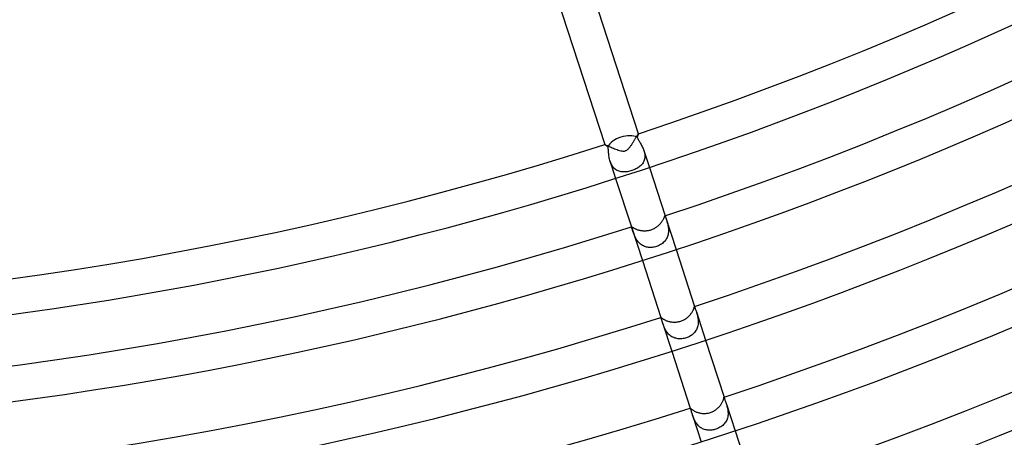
# Model space of a CAD drawing. Header units: millimetres. Extents: x -660 to 660, y -630 to 630.
# Tile 58 of 131: x 54 to 166, y -410 to -363. Entities that reach past the tile are written whole.
import ezdxf

# ---------------------------------------------------------------- set-up
doc = ezdxf.new("R2010")
doc.units = ezdxf.units.MM
doc.layers.add('HIDDEN', color=7, linetype='Continuous')
doc.layers.add('THICK', color=7, linetype='Continuous')

msp = doc.modelspace()

# ---------------------------------------------------------------- linework, layer by layer
at = {"layer": 'HIDDEN'}
for p, q in [((124.1369476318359, -376.3503112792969), (124.1166000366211, -376.3979797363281)), ((124.1166305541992, -376.3979797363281), (124.1515808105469, -376.4770812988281)), ((124.1562271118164, -376.304931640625), (124.1369476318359, -376.3503112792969)), ((124.1743545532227, -376.2620544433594), (124.1562271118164, -376.304931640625)), ((124.1912460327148, -376.2217407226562), (124.1743545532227, -376.2620544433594)), ((124.2068176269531, -376.1842041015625), (124.1912460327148, -376.2217407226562)), ((124.2209320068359, -376.1496276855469), (124.2068176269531, -376.1842041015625)), ((124.2334899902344, -376.1182556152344), (124.2209320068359, -376.1496276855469)), ((124.2444152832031, -376.0902099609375), (124.2334899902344, -376.1182556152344)), ((124.2536468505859, -376.0656127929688), (124.2444152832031, -376.0902099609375)), ((124.261116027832, -376.0445251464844), (124.2536468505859, -376.0656127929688)), ((124.2667541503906, -376.027099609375), (124.261116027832, -376.0445251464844)), ((124.2705001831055, -376.013427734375), (124.2667541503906, -376.027099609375)), ((124.2689056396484, -375.996337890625), (124.2696533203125, -375.9961547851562)), ((124.2696533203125, -375.9961547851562), (124.2703094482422, -375.9961547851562)), ((124.2703094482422, -375.9961547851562), (124.270881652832, -375.996337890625)), ((124.2722778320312, -376.0036926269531), (124.2705001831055, -376.013427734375)), ((124.270881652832, -375.996337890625), (124.2713623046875, -375.9966735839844)), ((124.2713623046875, -375.9966735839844), (124.2717514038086, -375.9972229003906)), ((124.2717514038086, -375.9972229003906), (124.2720565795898, -375.9979248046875)), ((124.2720565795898, -375.9979248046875), (124.2722778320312, -376.0036926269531)), ((120.467658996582, -377.2332458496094), (120.4676666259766, -377.2325744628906)), ((120.4678268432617, -377.2339782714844), (120.467658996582, -377.2332458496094)), ((120.4676666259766, -377.2325744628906), (120.4678497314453, -377.2320251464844)), ((120.4734573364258, -377.2413024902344), (120.4678268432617, -377.2339782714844)), ((120.4678497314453, -377.2320251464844), (120.4682006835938, -377.2315368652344)), ((120.4682006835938, -377.2315368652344), (120.4687347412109, -377.2311401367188)), ((120.4687347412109, -377.2311401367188), (120.4694366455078, -377.2308349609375)), ((120.4867095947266, -377.2525329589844), (120.4734573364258, -377.2413024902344)), ((120.5073318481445, -377.2675476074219), (120.4867095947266, -377.2525329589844)), ((120.5350723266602, -377.2862854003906), (120.5073318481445, -377.2675476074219)), ((120.5696792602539, -377.3086242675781), (120.5350723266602, -377.2862854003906)), ((120.6107711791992, -377.3343811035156), (120.5696792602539, -377.3086242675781)), ((120.6576461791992, -377.3632202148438), (120.6107711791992, -377.3343811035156)), ((120.7098770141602, -377.3949279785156), (120.6576461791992, -377.3632202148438)), ((120.7670516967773, -377.4293518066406), (120.7098770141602, -377.3949279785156)), ((120.828742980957, -377.4662780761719), (120.7670516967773, -377.4293518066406)), ((120.8456649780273, -377.5441284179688), (120.8285140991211, -377.4662780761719)), ((120.8603134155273, -377.6309509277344), (120.8456649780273, -377.5441284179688)), ((124.1515808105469, -376.4770812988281), (124.1928939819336, -376.5592651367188)), ((124.1928939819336, -376.5592651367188), (124.2390899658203, -376.6436767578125)), ((124.2390899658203, -376.6436767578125), (124.2886962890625, -376.7295227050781)), ((124.2886962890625, -376.7295227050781), (124.3414306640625, -376.8179321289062)), ((124.3414306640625, -376.8179321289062), (124.3972549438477, -376.9102478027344)), ((124.3972549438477, -376.9102478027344), (124.4552688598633, -377.0064392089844)), ((124.4552688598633, -377.0064392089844), (124.5145950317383, -377.1064147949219)), ((124.5145950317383, -377.1064147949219), (124.5743408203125, -377.2100830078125)), ((124.5743408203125, -377.2100830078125), (124.6336212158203, -377.3173522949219)), ((124.6336212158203, -377.3173522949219), (124.6914367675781, -377.4279479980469)), ((124.6914367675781, -377.4279479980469), (124.7468566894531, -377.5416259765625)), ((124.7468566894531, -377.5416259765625), (124.7990112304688, -377.6582946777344)), ((120.8726501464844, -377.7249755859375), (120.8603134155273, -377.6309509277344)), ((120.8833084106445, -377.8249206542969), (120.8726501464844, -377.7249755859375)), ((120.8929672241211, -377.9300537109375), (120.8833084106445, -377.8249206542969)), ((120.9023132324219, -378.0396423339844), (120.8929672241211, -377.9300537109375)), ((120.9120101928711, -378.1528625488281), (120.9023132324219, -378.0396423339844)), ((120.9227676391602, -378.2690734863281), (120.9120101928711, -378.1528625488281)), ((120.9353179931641, -378.3883666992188), (120.9227676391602, -378.2690734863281)), ((120.9503707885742, -378.5103454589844), (120.9353179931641, -378.3883666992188)), ((120.9685974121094, -378.6343688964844), (120.9503707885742, -378.5103454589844)), ((120.9906768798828, -378.7598876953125), (120.9685974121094, -378.6343688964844)), ((124.7990112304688, -377.6582946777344), (124.847053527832, -377.7778625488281)), ((124.847053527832, -377.7778625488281), (124.8901214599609, -377.900146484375)), ((124.8901214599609, -377.900146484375), (124.9267807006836, -378.0230102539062)), ((124.8908996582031, -377.9025268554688), (125.5073623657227, -379.7998046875)), ((124.9267807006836, -378.0230102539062), (124.9564895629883, -378.1462707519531)), ((124.9564895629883, -378.1462707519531), (124.9786834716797, -378.2696838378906)), ((124.9786834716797, -378.2696838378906), (124.9928359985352, -378.3930969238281)), ((124.9949798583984, -378.6372985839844), (124.9825057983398, -378.755126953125)), ((124.9928359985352, -378.3930969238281), (124.9984130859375, -378.5162658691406)), ((124.9984130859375, -378.5162658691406), (124.9949798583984, -378.6372985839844)), ((121.0172882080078, -378.8862609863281), (120.9906768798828, -378.7598876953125)), ((121.0489120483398, -379.0121459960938), (121.0172882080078, -378.8862609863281)), ((121.0859985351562, -379.1365356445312), (121.0489120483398, -379.0121459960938)), ((121.1283187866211, -379.2568054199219), (121.0859985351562, -379.1365356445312)), ((121.0866753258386, -379.1386031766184), (121.7031550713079, -381.035932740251)), ((121.1769485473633, -379.37451171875), (121.1283187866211, -379.2568054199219)), ((121.2321166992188, -379.4884643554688), (121.1769485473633, -379.37451171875)), ((121.293342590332, -379.5966796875), (121.2321166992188, -379.4884643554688)), ((121.360710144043, -379.6986999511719), (121.293342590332, -379.5966796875)), ((121.4343566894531, -379.7942199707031), (121.360710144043, -379.6986999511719)), ((124.4059143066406, -379.7124633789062), (124.3110122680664, -379.7838745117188)), ((124.4951858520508, -379.6367797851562), (124.4059143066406, -379.7124633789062)), ((124.5784378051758, -379.5567626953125), (124.4951858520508, -379.6367797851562)), ((124.6552810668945, -379.4722900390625), (124.5784378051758, -379.5567626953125)), ((124.725341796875, -379.38330078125), (124.6552810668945, -379.4722900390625)), ((124.7882690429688, -379.2897033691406), (124.725341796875, -379.38330078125)), ((124.8437118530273, -379.1914672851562), (124.7882690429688, -379.2897033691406)), ((124.8912963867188, -379.0884399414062), (124.8437118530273, -379.1914672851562)), ((124.9305877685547, -378.9808349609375), (124.8912963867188, -379.0884399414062)), ((124.9610214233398, -378.8696899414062), (124.9305877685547, -378.9808349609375)), ((124.9825057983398, -378.755126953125), (124.9610214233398, -378.8696899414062)), ((121.5143585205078, -379.8828735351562), (121.4343566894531, -379.7942199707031)), ((121.599609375, -379.9632873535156), (121.5143585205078, -379.8828735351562)), ((121.6895523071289, -380.03515625), (121.599609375, -379.9632873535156)), ((121.7839889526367, -380.0986022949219), (121.6895523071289, -380.03515625)), ((121.8827514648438, -380.1537780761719), (121.7839889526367, -380.0986022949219)), ((121.9856185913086, -380.2007446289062), (121.8827514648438, -380.1537780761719)), ((122.0918731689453, -380.2395324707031), (121.9856185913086, -380.2007446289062)), ((122.2010803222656, -380.2703247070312), (122.0918731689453, -380.2395324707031)), ((122.3129959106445, -380.2934265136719), (122.2010803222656, -380.2703247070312)), ((122.4273834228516, -380.3091735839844), (122.3129959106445, -380.2934265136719)), ((122.5439910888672, -380.3178405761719), (122.4273834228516, -380.3091735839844)), ((122.6626052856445, -380.3197631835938), (122.5439910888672, -380.3178405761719)), ((122.7829895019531, -380.3152160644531), (122.6626052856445, -380.3197631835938)), ((122.904899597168, -380.3045043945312), (122.7829895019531, -380.3152160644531)), ((123.0280914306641, -380.2878723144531), (122.904899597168, -380.3045043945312)), ((123.1520767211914, -380.265625), (123.0280914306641, -380.2878723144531)), ((123.2764511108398, -380.2380065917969), (123.1520767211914, -380.265625)), ((123.4006042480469, -380.205322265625), (123.2764511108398, -380.2380065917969)), ((123.5240020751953, -380.1677856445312), (123.4006042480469, -380.205322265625)), ((123.6461029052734, -380.1255493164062), (123.5240020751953, -380.1677856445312)), ((123.7659683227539, -380.0789184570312), (123.6461029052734, -380.1255493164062)), ((123.8827972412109, -380.0281372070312), (123.7659683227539, -380.0789184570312)), ((123.996223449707, -379.9732055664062), (123.8827972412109, -380.0281372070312)), ((124.1057891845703, -379.9141540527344), (123.996223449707, -379.9732055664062)), ((124.2108459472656, -379.85107421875), (124.1057891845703, -379.9141540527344)), ((124.3110122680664, -379.7838745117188), (124.2108459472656, -379.85107421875)), ((127.2668075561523, -385.2742309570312), (127.2749404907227, -385.2757873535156)), ((127.2749404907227, -385.2757873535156), (127.2833786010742, -385.2858581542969)), ((127.2833786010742, -385.2858581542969), (127.2926712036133, -385.3045043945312)), ((127.2842330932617, -385.2684631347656), (128.5203247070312, -389.0727233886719)), ((127.2926712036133, -385.3045043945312), (127.3033752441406, -385.3318176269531)), ((127.3033752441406, -385.3318176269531), (127.3160247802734, -385.3678283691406)), ((127.3160247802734, -385.3678283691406), (127.3309020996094, -385.411865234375)), ((127.3309020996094, -385.411865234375), (127.3479995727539, -385.4637145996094)), ((127.3479995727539, -385.4637145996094), (127.3672943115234, -385.5230712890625)), ((127.3672943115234, -385.5230712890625), (127.3887786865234, -385.5897216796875)), ((127.3887786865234, -385.5897216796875), (127.4124374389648, -385.6634826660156)), ((127.4124374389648, -385.6634826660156), (127.438102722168, -385.7437744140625)), ((127.438102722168, -385.7437744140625), (127.464958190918, -385.8293151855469)), ((127.464958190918, -385.8293151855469), (127.4923782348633, -385.9195556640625)), ((127.4923782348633, -385.9195556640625), (127.519775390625, -386.0141906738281)), ((127.519775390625, -386.0141906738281), (127.5465774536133, -386.1128234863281)), ((127.5465774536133, -386.1128234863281), (127.5721893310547, -386.2150573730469)), ((127.5721893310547, -386.2150573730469), (127.5960464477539, -386.3206176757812)), ((127.5960464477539, -386.3206176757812), (127.6175003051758, -386.4294128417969)), ((127.6175003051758, -386.4294128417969), (127.6358337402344, -386.541259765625)), ((123.4800440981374, -386.5046348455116), (124.7161431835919, -390.3089566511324)), ((123.4910659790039, -386.519287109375), (123.4917144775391, -386.5053405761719)), ((123.4950332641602, -386.5412902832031), (123.4910659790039, -386.519287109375)), ((123.4917144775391, -386.5053405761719), (123.4974517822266, -386.4989929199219)), ((123.503059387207, -386.5717163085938), (123.4950332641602, -386.5412902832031)), ((123.5145721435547, -386.6103515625), (123.503059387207, -386.5717163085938)), ((123.5293121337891, -386.6570739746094), (123.5145721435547, -386.6103515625)), ((123.5470657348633, -386.7117614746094), (123.5293121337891, -386.6570739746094)), ((123.5675735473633, -386.7743530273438), (123.5470657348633, -386.7117614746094)), ((123.5906066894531, -386.8447570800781), (123.5675735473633, -386.7743530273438)), ((123.6158294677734, -386.9219360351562), (123.5906066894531, -386.8447570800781)), ((123.6431655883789, -387.0045776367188), (123.6158294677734, -386.9219360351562)), ((123.6728134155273, -387.0919799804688), (123.6431655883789, -387.0045776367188)), ((123.704963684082, -387.1834411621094), (123.6728134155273, -387.0919799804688)), ((123.7398223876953, -387.2783203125), (123.704963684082, -387.1834411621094)), ((123.777587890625, -387.3759460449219), (123.7398223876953, -387.2783203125)), ((123.8187942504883, -387.4761962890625), (123.777587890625, -387.3759460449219)), ((123.8640213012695, -387.57861328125), (123.8187942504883, -387.4761962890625)), ((127.5871047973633, -387.4892272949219), (127.548713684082, -387.6041564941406)), ((127.6175537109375, -387.3719177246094), (127.5871047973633, -387.4892272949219)), ((127.6401214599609, -387.25341796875), (127.6175537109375, -387.3719177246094)), ((127.6358337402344, -386.541259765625), (127.6503143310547, -386.6559143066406)), ((127.6552352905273, -387.1339721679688), (127.6401214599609, -387.25341796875)), ((127.6503143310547, -386.6559143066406), (127.6601867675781, -386.7732238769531)), ((127.6633224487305, -387.0137329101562), (127.6552352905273, -387.1339721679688)), ((127.6601867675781, -386.7732238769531), (127.664794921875, -386.8929443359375)), ((127.664794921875, -386.8929443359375), (127.6633224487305, -387.0137329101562)), ((123.9138107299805, -387.6825561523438), (123.8640213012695, -387.57861328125)), ((123.9686660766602, -387.7873840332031), (123.9138107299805, -387.6825561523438)), ((124.0291061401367, -387.8924560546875), (123.9686660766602, -387.7873840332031)), ((124.0949859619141, -387.9959716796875), (124.0291061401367, -387.8924560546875)), ((124.1664505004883, -388.0967712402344), (124.0949859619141, -387.9959716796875)), ((124.2439041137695, -388.1942138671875), (124.1664505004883, -388.0967712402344)), ((124.3277587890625, -388.2877502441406), (124.2439041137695, -388.1942138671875)), ((124.4179077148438, -388.3762512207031), (124.3277587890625, -388.2877502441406)), ((124.5130996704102, -388.4578552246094), (124.4179077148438, -388.3762512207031)), ((124.6132736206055, -388.5322570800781), (124.5130996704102, -388.4578552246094)), ((124.7184524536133, -388.5992431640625), (124.6132736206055, -388.5322570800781)), ((124.8286361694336, -388.6585083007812), (124.7184524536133, -388.5992431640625)), ((124.9426879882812, -388.7093811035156), (124.8286361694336, -388.6585083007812)), ((126.5466766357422, -388.6346740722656), (126.4273834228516, -388.6849975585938)), ((126.6627578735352, -388.57763671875), (126.5466766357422, -388.6346740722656)), ((126.7750091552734, -388.5140075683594), (126.6627578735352, -388.57763671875)), ((126.8817901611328, -388.4447021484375), (126.7750091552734, -388.5140075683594)), ((126.9825668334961, -388.3701171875), (126.8817901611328, -388.4447021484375)), ((127.0771331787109, -388.2904052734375), (126.9825668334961, -388.3701171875)), ((127.1652679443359, -388.2057800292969), (127.0771331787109, -388.2904052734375)), ((127.2467651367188, -388.116455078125), (127.1652679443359, -388.2057800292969)), ((127.3214111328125, -388.0226135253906), (127.2467651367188, -388.116455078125)), ((127.389045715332, -387.9243774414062), (127.3214111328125, -388.0226135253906)), ((127.4495620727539, -387.8218383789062), (127.389045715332, -387.9243774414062)), ((127.5028228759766, -387.7150573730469), (127.4495620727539, -387.8218383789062)), ((127.548713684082, -387.6041564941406), (127.5028228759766, -387.7150573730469)), ((125.0597076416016, -388.7516479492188), (124.9426879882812, -388.7093811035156)), ((125.1794357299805, -388.785400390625), (125.0597076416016, -388.7516479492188)), ((125.3016052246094, -388.8107299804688), (125.1794357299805, -388.785400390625)), ((125.425895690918, -388.8277893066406), (125.3016052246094, -388.8107299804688)), ((125.5514221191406, -388.8366394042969), (125.425895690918, -388.8277893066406)), ((125.6777496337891, -388.8374633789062), (125.5514221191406, -388.8366394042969)), ((125.8044967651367, -388.8305053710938), (125.6777496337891, -388.8374633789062)), ((125.9310760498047, -388.8159484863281), (125.8044967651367, -388.8305053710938)), ((126.0570678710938, -388.7939758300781), (125.9310760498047, -388.8159484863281)), ((126.1820373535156, -388.7647399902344), (126.0570678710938, -388.7939758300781)), ((126.3055191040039, -388.7284240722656), (126.1820373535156, -388.7647399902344)), ((126.4273834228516, -388.6849975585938), (126.3055191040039, -388.7284240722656)), ((130.5993499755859, -395.4947204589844), (130.6022796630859, -395.4950866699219)), ((130.6022796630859, -395.4950866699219), (130.6053009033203, -395.4981079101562)), ((130.6053009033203, -395.4981079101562), (130.6085357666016, -395.5037536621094)), ((130.606201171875, -395.492431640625), (130.6203765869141, -395.5360412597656)), ((130.6085357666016, -395.5037536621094), (130.6120452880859, -395.5119934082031)), ((130.6120452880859, -395.5119934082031), (130.6159820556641, -395.5227966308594)), ((130.6159820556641, -395.5227966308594), (130.6204071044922, -395.5361328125)), ((130.6204071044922, -395.5361328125), (130.6319885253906, -395.5728149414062)), ((130.6319885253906, -395.5728149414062), (130.6467437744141, -395.6202087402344)), ((130.6467437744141, -395.6202087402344), (130.6648712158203, -395.6780090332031)), ((130.6648712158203, -395.6780090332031), (130.6865234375, -395.7459411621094)), ((130.6865234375, -395.7459411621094), (130.7118835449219, -395.8236694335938)), ((130.7118835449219, -395.8236694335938), (130.7407836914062, -395.9102478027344)), ((130.7407836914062, -395.9102478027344), (130.7721252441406, -396.0038452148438)), ((130.7721252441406, -396.0038452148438), (130.8050384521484, -396.1038208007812)), ((130.8046112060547, -396.10302734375), (131.84228515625, -399.2967224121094)), ((130.8050384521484, -396.1038208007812), (130.8342437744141, -396.1953125)), ((130.8342437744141, -396.1953125), (130.8634643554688, -396.2908020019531)), ((130.8634643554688, -396.2908020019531), (130.8921661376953, -396.389892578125)), ((130.8921661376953, -396.389892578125), (130.9198303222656, -396.49267578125)), ((126.802059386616, -396.7287466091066), (126.8162196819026, -396.7723275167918)), ((126.8061370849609, -396.7323608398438), (126.8068695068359, -396.7282409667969)), ((126.8067398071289, -396.7387390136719), (126.8061370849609, -396.7323608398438)), ((126.8086090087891, -396.7474060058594), (126.8067398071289, -396.7387390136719)), ((126.8068695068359, -396.7282409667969), (126.8089828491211, -396.7262573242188)), ((126.8116836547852, -396.7584228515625), (126.8086090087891, -396.7474060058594)), ((126.8159027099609, -396.7718811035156), (126.8116836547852, -396.7584228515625)), ((126.8262557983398, -396.8025817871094), (126.8159027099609, -396.7718811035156)), ((126.8397903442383, -396.8417663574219), (126.8262557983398, -396.8025817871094)), ((126.8561401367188, -396.8898315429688), (126.8397903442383, -396.8417663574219)), ((126.8747253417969, -396.9461975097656), (126.8561401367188, -396.8898315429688)), ((126.8954315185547, -397.0103759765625), (126.8747253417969, -396.9461975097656)), ((126.9182891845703, -397.08203125), (126.8954315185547, -397.0103759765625)), ((126.9433517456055, -397.160888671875), (126.9182891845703, -397.08203125)), ((126.9706573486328, -397.2466430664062), (126.9433517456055, -397.160888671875)), ((127.0002593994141, -397.3388061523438), (126.9706573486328, -397.2466430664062)), ((127.0290679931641, -397.4264526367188), (127.0002593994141, -397.3388061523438)), ((127.0003905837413, -397.3391472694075), (128.0381279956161, -400.5329746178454)), ((127.0603256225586, -397.5180053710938), (127.0290679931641, -397.4264526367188)), ((127.0944213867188, -397.6129455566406), (127.0603256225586, -397.5180053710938)), ((130.9198303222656, -396.49267578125), (130.9458160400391, -396.5991516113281)), ((130.9458160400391, -396.5991516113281), (130.9693756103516, -396.7091979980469)), ((130.9693756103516, -396.7091979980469), (130.9897766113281, -396.8226013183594)), ((131.0035400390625, -397.5426635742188), (130.9815673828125, -397.6634826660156)), ((130.9897766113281, -396.8226013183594), (131.0062561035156, -396.939208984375)), ((131.0176239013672, -397.4214782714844), (131.0035400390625, -397.5426635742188)), ((131.0062561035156, -396.939208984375), (131.01806640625, -397.0587158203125)), ((131.0243530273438, -397.3002624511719), (131.0176239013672, -397.4214782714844)), ((131.01806640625, -397.0587158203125), (131.0243072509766, -397.1792907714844)), ((131.0243072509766, -397.1792907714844), (131.0243530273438, -397.3002624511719)), ((127.1317520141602, -397.7109069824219), (127.0944213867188, -397.6129455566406)), ((127.1726989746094, -397.8113403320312), (127.1317520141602, -397.7109069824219)), ((127.2175674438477, -397.9135131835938), (127.1726989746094, -397.8113403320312)), ((127.2665786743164, -398.0161743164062), (127.2175674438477, -397.9135131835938)), ((127.320198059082, -398.1187133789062), (127.2665786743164, -398.0161743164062)), ((127.3788833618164, -398.2205505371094), (127.320198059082, -398.1187133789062)), ((127.443115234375, -398.3211059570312), (127.3788833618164, -398.2205505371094)), ((127.5128707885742, -398.4191589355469), (127.443115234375, -398.3211059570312)), ((127.587646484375, -398.5129699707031), (127.5128707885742, -398.4191589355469)), ((127.6676712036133, -398.6021423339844), (127.587646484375, -398.5129699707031)), ((127.753173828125, -398.686279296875), (127.6676712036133, -398.6021423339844)), ((130.4359130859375, -398.5919799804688), (130.3390502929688, -398.6729125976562)), ((130.5260314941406, -398.5060424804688), (130.4359130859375, -398.5919799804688)), ((130.6092376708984, -398.4153137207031), (130.5260314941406, -398.5060424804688)), ((130.6853179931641, -398.3198852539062), (130.6092376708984, -398.4153137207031)), ((130.7540893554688, -398.2199401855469), (130.6853179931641, -398.3198852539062)), ((130.8152465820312, -398.1158447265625), (130.7540893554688, -398.2199401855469)), ((130.8685607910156, -398.0080261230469), (130.8152465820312, -398.1158447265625)), ((130.9140472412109, -397.8966369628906), (130.8685607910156, -398.0080261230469)), ((130.9517211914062, -397.78173828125), (130.9140472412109, -397.8966369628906)), ((130.9815673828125, -397.6634826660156), (130.9517211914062, -397.78173828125)), ((127.8443374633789, -398.764892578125), (127.753173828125, -398.686279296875)), ((127.9400939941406, -398.8367309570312), (127.8443374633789, -398.764892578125)), ((128.0397338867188, -398.9011535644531), (127.9400939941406, -398.8367309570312)), ((128.1431274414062, -398.9581298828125), (128.0397338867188, -398.9011535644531)), ((128.2501983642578, -399.0076293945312), (128.1431274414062, -398.9581298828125)), ((128.3607635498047, -399.0496520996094), (128.2501983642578, -399.0076293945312)), ((128.4738616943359, -399.0838928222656), (128.3607635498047, -399.0496520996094)), ((128.5888671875, -399.1104736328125), (128.4738616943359, -399.0838928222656)), ((128.7055511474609, -399.1295166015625), (128.5888671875, -399.1104736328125)), ((128.8236389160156, -399.1412048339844), (128.7055511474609, -399.1295166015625)), ((128.9428558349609, -399.145751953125), (128.8236389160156, -399.1412048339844)), ((129.0625, -399.1433410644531), (128.9428558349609, -399.145751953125)), ((129.1821594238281, -399.1341247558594), (129.0625, -399.1433410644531)), ((129.3015899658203, -399.1183471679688), (129.1821594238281, -399.1341247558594)), ((129.4203491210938, -399.0961303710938), (129.3015899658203, -399.1183471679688)), ((129.5379028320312, -399.0677490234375), (129.4203491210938, -399.0961303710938)), ((129.6537933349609, -399.0333557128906), (129.5379028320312, -399.0677490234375)), ((129.7771606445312, -398.9894409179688), (129.6537933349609, -399.0333557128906)), ((129.8975372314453, -398.9388732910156), (129.7771606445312, -398.9894409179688)), ((130.0144500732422, -398.8818054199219), (129.8975372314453, -398.9388732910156)), ((130.1273193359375, -398.8183898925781), (130.0144500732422, -398.8818054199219)), ((130.2357482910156, -398.7486572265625), (130.1273193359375, -398.8183898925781)), ((130.3390502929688, -398.6729125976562), (130.2357482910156, -398.7486572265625)), ((133.9270629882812, -405.716796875), (133.9275054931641, -405.7168273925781)), ((133.9275054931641, -405.7168273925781), (133.927978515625, -405.7171936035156)), ((133.927978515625, -405.7171936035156), (133.928466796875, -405.7179260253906)), ((133.928466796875, -405.7179260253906), (133.9289855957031, -405.718994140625)), ((133.9289855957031, -405.718994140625), (133.9295349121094, -405.7203979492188)), ((133.9295349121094, -405.7203979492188), (133.9301300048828, -405.72216796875)), ((133.9301300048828, -405.72216796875), (133.9345703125, -405.7388610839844)), ((133.9345703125, -405.7388610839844), (133.9414978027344, -405.7664794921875)), ((133.9414978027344, -405.7664794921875), (133.9515533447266, -405.8045654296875)), ((133.9515533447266, -405.8045654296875), (133.9650726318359, -405.8527526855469)), ((133.9650726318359, -405.8527526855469), (133.9823303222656, -405.9107971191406)), ((133.9823303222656, -405.9107971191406), (134.003662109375, -405.9783935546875)), ((134.003662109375, -405.9783935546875), (134.0292205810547, -406.0549011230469)), ((134.0292205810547, -406.0549011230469), (134.0581512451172, -406.1384887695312)), ((134.0581512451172, -406.1384887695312), (134.0896759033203, -406.2283935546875)), ((134.0896759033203, -406.2283935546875), (134.1230621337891, -406.323974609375)), ((134.1230621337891, -406.323974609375), (134.1575927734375, -406.4247436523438)), ((134.1575927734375, -406.4247436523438), (134.1925506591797, -406.5300598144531)), ((130.1246185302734, -406.9529724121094), (130.1247863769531, -406.952392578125)), ((130.1246185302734, -406.9538269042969), (130.1246185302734, -406.9529724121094)), ((130.1248016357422, -406.9549560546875), (130.1246185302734, -406.9538269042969)), ((130.1247863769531, -406.952392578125), (130.1251373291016, -406.9521179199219)), ((130.1251678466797, -406.9564208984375), (130.1248016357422, -406.9549560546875)), ((130.1256866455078, -406.9581604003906), (130.1251678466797, -406.9564208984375)), ((130.1308898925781, -406.9719543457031), (130.1256866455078, -406.9581604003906)), ((130.1399383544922, -406.994140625), (130.1308898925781, -406.9719543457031)), ((130.15234375, -407.0251770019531), (130.1399383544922, -406.994140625)), ((130.1674499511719, -407.0652160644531), (130.15234375, -407.0251770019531)), ((130.1847534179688, -407.1138305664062), (130.1674499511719, -407.0652160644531)), ((130.2041015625, -407.1708679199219), (130.1847534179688, -407.1138305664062)), ((130.2253570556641, -407.236083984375), (130.2041015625, -407.1708679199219)), ((130.2483825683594, -407.3092956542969), (130.2253570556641, -407.236083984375)), ((130.2730560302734, -407.3902893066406), (130.2483825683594, -407.3092956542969)), ((130.2991485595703, -407.4775390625), (130.2730560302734, -407.3902893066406)), ((130.3268585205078, -407.56982421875), (130.2991485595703, -407.4775390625)), ((134.1920013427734, -406.5283813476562), (135.1642608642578, -409.5206909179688)), ((134.1925506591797, -406.5300598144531), (134.2249755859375, -406.6325378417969)), ((134.2249755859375, -406.6325378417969), (134.2565612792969, -406.7392883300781)), ((134.2565612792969, -406.7392883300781), (134.2864990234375, -406.8501892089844)), ((134.2864990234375, -406.8501892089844), (134.3139495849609, -406.9650573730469)), ((134.3139495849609, -406.9650573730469), (134.3381500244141, -407.083740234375)), ((134.3381500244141, -407.083740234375), (134.3582153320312, -407.2058410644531)), ((134.3582153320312, -407.2058410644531), (134.373046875, -407.3296813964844)), ((134.373046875, -407.3296813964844), (134.3818817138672, -407.4547424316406)), ((134.3818817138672, -407.4547424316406), (134.3839721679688, -407.580810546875)), ((130.3565063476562, -407.6664123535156), (130.3268585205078, -407.56982421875)), ((130.388427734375, -407.7666320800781), (130.3565063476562, -407.6664123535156)), ((130.3878699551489, -407.7647367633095), (131.3600880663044, -410.7569164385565)), ((130.4206085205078, -407.8629760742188), (130.388427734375, -407.7666320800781)), ((130.4553527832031, -407.9613342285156), (130.4206085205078, -407.8629760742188)), ((130.4931945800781, -408.0615844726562), (130.4553527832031, -407.9613342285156)), ((130.5346221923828, -408.1632995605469), (130.4931945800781, -408.0615844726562)), ((130.5800933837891, -408.2659301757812), (130.5346221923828, -408.1632995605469)), ((130.6300964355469, -408.3689575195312), (130.5800933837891, -408.2659301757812)), ((130.68505859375, -408.4717712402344), (130.6300964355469, -408.3689575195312)), ((130.744873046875, -408.5728454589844), (130.68505859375, -408.4717712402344)), ((130.8096160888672, -408.6711120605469), (130.744873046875, -408.5728454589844)), ((134.0348052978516, -408.6333618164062), (133.9561614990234, -408.7291564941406)), ((134.1063232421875, -408.5322570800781), (134.0348052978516, -408.6333618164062)), ((134.1703796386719, -408.4258422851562), (134.1063232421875, -408.5322570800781)), ((134.2266082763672, -408.3142700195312), (134.1703796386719, -408.4258422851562)), ((134.274169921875, -408.1990356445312), (134.2266082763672, -408.3142700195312)), ((134.3130187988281, -408.0805358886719), (134.274169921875, -408.1990356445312)), ((134.3432922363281, -407.958984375), (134.3130187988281, -408.0805358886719)), ((134.3651275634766, -407.8345031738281), (134.3432922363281, -407.958984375)), ((134.3786010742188, -407.7076110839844), (134.3651275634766, -407.8345031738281)), ((134.3839721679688, -407.580810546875), (134.3786010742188, -407.7076110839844)), ((130.8796081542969, -408.7661437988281), (130.8096160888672, -408.6711120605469)), ((130.9552001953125, -408.8574523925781), (130.8796081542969, -408.7661437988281)), ((131.0365295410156, -408.9443969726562), (130.9552001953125, -408.8574523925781)), ((131.1224975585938, -409.0252380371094), (131.0365295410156, -408.9443969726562)), ((131.2128753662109, -409.0995483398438), (131.1224975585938, -409.0252380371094)), ((131.3076324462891, -409.1672058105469), (131.2128753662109, -409.0995483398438)), ((131.4067687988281, -409.2280578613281), (131.3076324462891, -409.1672058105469)), ((131.5101013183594, -409.2818603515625), (131.4067687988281, -409.2280578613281)), ((131.6163787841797, -409.3280639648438), (131.5101013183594, -409.2818603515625)), ((131.7252502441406, -409.36669921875), (131.6163787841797, -409.3280639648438)), ((131.8365173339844, -409.3979187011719), (131.7252502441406, -409.36669921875)), ((131.949951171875, -409.421875), (131.8365173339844, -409.3979187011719)), ((132.0652923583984, -409.4386901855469), (131.949951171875, -409.421875)), ((132.1818084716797, -409.4484558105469), (132.0652923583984, -409.4386901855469)), ((132.2991638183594, -409.4513854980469), (132.1818084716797, -409.4484558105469)), ((132.4170989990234, -409.4476928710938), (132.2991638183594, -409.4513854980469)), ((132.5352172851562, -409.4375), (132.4170989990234, -409.4476928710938)), ((132.6530456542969, -409.4210815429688), (132.5352172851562, -409.4375)), ((132.7703094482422, -409.3985595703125), (132.6530456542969, -409.4210815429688)), ((132.8865356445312, -409.3701171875), (132.7703094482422, -409.3985595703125)), ((133.0012969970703, -409.3359375), (132.8865356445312, -409.3701171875)), ((133.1231536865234, -409.292724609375), (133.0012969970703, -409.3359375)), ((133.2422943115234, -409.2431335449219), (133.1231536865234, -409.292724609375)), ((133.3582153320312, -409.1873474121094), (133.2422943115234, -409.2431335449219)), ((133.4702911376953, -409.1255493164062), (133.3582153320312, -409.1873474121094)), ((133.5779724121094, -409.057861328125), (133.4702911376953, -409.1255493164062)), ((133.680908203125, -408.9842834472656), (133.5779724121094, -409.057861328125)), ((133.7787017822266, -408.90478515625), (133.680908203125, -408.9842834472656)), ((133.8706817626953, -408.8196411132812), (133.7787017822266, -408.90478515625)), ((133.9561614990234, -408.7291564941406), (133.8706817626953, -408.8196411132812))]:
    msp.add_line(p, q, dxfattribs=at)
for start_param, end_param in [(-1.570796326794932, -0.5271053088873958), (-2.614487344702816, -1.570796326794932)]:
    msp.add_ellipse((122.6530365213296, -377.4872312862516), major_axis=(-1.902113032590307, -0.6180339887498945), ratio=0.5801311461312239, start_param=start_param, end_param=end_param, dxfattribs=at)
at = {"layer": 'THICK'}
for p, q in [((124.2720560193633, -375.9979249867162), (113.7637871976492, -343.6567990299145)), ((109.9595565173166, -344.892852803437), (120.4678253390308, -377.2339787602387)), ((123.9849472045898, -376.4486694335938), (124.0198516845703, -376.3895874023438)), ((124.0198516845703, -376.3895874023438), (124.0530319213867, -376.3334655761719)), ((124.0530319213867, -376.3334655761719), (124.0844116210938, -376.2805480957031)), ((124.0844116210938, -376.2805480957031), (124.1138381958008, -376.2312316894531)), ((124.1138381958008, -376.2312316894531), (124.1411361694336, -376.1858825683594)), ((124.1411361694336, -376.1858825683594), (124.1661758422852, -376.1446838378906)), ((124.1661758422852, -376.1446838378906), (124.1888732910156, -376.1079711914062)), ((124.1888732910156, -376.1079711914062), (124.209098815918, -376.0759887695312)), ((124.209098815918, -376.0759887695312), (124.2267532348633, -376.0489501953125)), ((124.2267532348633, -376.0489501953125), (124.2417068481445, -376.0271911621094)), ((124.2417068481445, -376.0271911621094), (124.2537536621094, -376.0111083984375)), ((124.2537536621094, -376.0111083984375), (124.262825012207, -376.0007934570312)), ((124.262825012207, -376.0007934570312), (124.2689056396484, -375.996337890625)), ((120.4694366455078, -377.2308349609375), (120.4849472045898, -377.2324829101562)), ((120.4849472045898, -377.2324829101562), (120.5159759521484, -377.2420043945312)), ((120.5159759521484, -377.2420043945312), (120.5620574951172, -377.2591247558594)), ((120.5620574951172, -377.2591247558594), (120.621940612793, -377.2831420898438)), ((120.621940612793, -377.2831420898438), (120.6941909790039, -377.3132934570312)), ((120.6941909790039, -377.3132934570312), (120.7776718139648, -377.348876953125)), ((120.7776718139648, -377.348876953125), (120.8712463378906, -377.3892211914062)), ((120.8712463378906, -377.3892211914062), (120.9736175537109, -377.43359375)), ((120.9736175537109, -377.43359375), (121.0837326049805, -377.4812316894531)), ((121.0837326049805, -377.4812316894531), (121.20068359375, -377.531494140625)), ((121.20068359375, -377.531494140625), (121.3235321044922, -377.5836181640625)), ((123.2425689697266, -377.5855102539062), (123.2902603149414, -377.5271301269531)), ((123.2902603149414, -377.5271301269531), (123.335807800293, -377.4683532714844)), ((123.335807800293, -377.4683532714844), (123.3812103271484, -377.4071350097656)), ((123.3812103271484, -377.4071350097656), (123.4268112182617, -377.3432922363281)), ((123.4268112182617, -377.3432922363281), (123.472526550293, -377.2771301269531)), ((123.472526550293, -377.2771301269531), (123.5182495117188, -377.2090148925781)), ((123.5182495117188, -377.2090148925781), (123.5639114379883, -377.1393127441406)), ((123.5639114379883, -377.1393127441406), (123.6094131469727, -377.068359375)), ((123.6094131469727, -377.068359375), (123.654670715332, -376.9965209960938)), ((123.654670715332, -376.9965209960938), (123.699592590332, -376.9241333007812)), ((123.699592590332, -376.9241333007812), (123.7440643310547, -376.8515625)), ((123.7440643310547, -376.8515625), (123.7875518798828, -376.7799377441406)), ((123.7875518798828, -376.7799377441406), (123.8298187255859, -376.7097778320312)), ((123.8298187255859, -376.7097778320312), (123.8707656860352, -376.6413269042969)), ((123.8707656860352, -376.6413269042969), (123.9103240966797, -376.5747985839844)), ((123.9103240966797, -376.5747985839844), (123.9484176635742, -376.510498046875)), ((123.9484176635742, -376.510498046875), (123.9849472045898, -376.4486694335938)), ((121.3235321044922, -377.5836181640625), (121.4513778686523, -377.6369323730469)), ((121.4513778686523, -377.6369323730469), (121.5835876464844, -377.6908264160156)), ((121.5835876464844, -377.6908264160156), (121.7197494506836, -377.7443542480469)), ((121.7197494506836, -377.7443542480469), (121.8592224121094, -377.7962951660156)), ((121.8592224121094, -377.7962951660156), (122.0011520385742, -377.8453063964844)), ((122.0011520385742, -377.8453063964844), (122.1410980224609, -377.8884887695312)), ((122.1410980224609, -377.8884887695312), (122.2765121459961, -377.9233093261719)), ((122.2765121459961, -377.9233093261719), (122.4049606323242, -377.9475402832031)), ((122.4049606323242, -377.9475402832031), (122.515266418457, -377.9589538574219)), ((122.515266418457, -377.9589538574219), (122.6071090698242, -377.9596557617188)), ((122.6071090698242, -377.9596557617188), (122.6847076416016, -377.952392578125)), ((122.6847076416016, -377.952392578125), (122.7590637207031, -377.9373168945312)), ((122.7590637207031, -377.9373168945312), (122.8315734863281, -377.9137878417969)), ((122.8315734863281, -377.9137878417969), (122.9008026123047, -377.8821716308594)), ((122.9008026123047, -377.8821716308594), (122.9662246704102, -377.843505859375)), ((122.9662246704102, -377.843505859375), (123.0276794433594, -377.7991638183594)), ((123.0276794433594, -377.7991638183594), (123.085334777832, -377.75048828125)), ((123.085334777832, -377.75048828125), (123.1400604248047, -377.6982116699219)), ((123.1400604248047, -377.6982116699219), (123.1924896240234, -377.6428833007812)), ((123.1924896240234, -377.6428833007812), (123.2425689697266, -377.5855102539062)), ((125.5073623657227, -379.7998046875), (127.2842330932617, -385.2684631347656)), ((121.7031550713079, -381.035932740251), (123.4800440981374, -386.5046348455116)), ((127.2285232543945, -385.3439636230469), (127.2381973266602, -385.3205261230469)), ((127.2381973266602, -385.3205261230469), (127.2465438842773, -385.3017883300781)), ((127.2465438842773, -385.3017883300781), (127.2538909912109, -385.287841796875)), ((127.2538909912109, -385.287841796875), (127.2605438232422, -385.2786560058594)), ((127.2605438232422, -385.2786560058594), (127.2668075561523, -385.2742309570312)), ((126.3646469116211, -386.4922790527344), (126.4382247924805, -386.4356079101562)), ((126.4382247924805, -386.4356079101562), (126.5088729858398, -386.3768615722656)), ((126.5088729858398, -386.3768615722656), (126.5765228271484, -386.3163146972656)), ((126.5765228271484, -386.3163146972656), (126.64111328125, -386.2542114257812)), ((126.64111328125, -386.2542114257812), (126.7025909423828, -386.1908264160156)), ((126.7025909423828, -386.1908264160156), (126.7608871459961, -386.1264343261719)), ((126.7608871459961, -386.1264343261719), (126.8157272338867, -386.0615844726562)), ((126.8157272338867, -386.0615844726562), (126.8668899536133, -385.9968872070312)), ((126.8668899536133, -385.9968872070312), (126.9144592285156, -385.9327392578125)), ((126.9144592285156, -385.9327392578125), (126.9584503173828, -385.8693237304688)), ((126.9584503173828, -385.8693237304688), (126.9989776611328, -385.8070678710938)), ((126.9989776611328, -385.8070678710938), (127.0361099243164, -385.7462768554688)), ((127.0361099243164, -385.7462768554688), (127.0697784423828, -385.6874694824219)), ((127.0697784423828, -385.6874694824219), (127.0998077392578, -385.6316528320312)), ((127.0998077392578, -385.6316528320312), (127.1264343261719, -385.5790405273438)), ((127.1264343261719, -385.5790405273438), (127.1499099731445, -385.5298461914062)), ((127.1499099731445, -385.5298461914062), (127.1704940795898, -385.4842834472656)), ((127.1704940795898, -385.4842834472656), (127.1884384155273, -385.4425659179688)), ((127.1884384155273, -385.4425659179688), (127.2039566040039, -385.4049987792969)), ((127.2039566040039, -385.4049987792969), (127.2172164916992, -385.3721313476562)), ((127.2172164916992, -385.3721313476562), (127.2285232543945, -385.3439636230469)), ((123.4974517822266, -386.4989929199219), (123.5053100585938, -386.4989013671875)), ((123.5053100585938, -386.4989013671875), (123.5164489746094, -386.5025939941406)), ((123.5164489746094, -386.5025939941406), (123.5310745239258, -386.5098266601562)), ((123.5310745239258, -386.5098266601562), (123.5493621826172, -386.5204467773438)), ((123.5493621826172, -386.5204467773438), (123.5715026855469, -386.5341186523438)), ((123.5715026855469, -386.5341186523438), (123.5976867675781, -386.5505981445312)), ((123.5976867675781, -386.5505981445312), (123.6281280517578, -386.5696716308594)), ((123.6281280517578, -386.5696716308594), (123.6630172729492, -386.5910339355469)), ((123.6630172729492, -386.5910339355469), (123.7025604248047, -386.6144409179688)), ((123.7025604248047, -386.6144409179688), (123.7469711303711, -386.6396179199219)), ((123.7469711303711, -386.6396179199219), (123.7960433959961, -386.6660766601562)), ((123.7960433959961, -386.6660766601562), (123.8493270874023, -386.6932067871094)), ((123.8493270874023, -386.6932067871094), (123.9067993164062, -386.720703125)), ((123.9067993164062, -386.720703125), (123.9684371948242, -386.7481689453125)), ((123.9684371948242, -386.7481689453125), (124.0341949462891, -386.7753295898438)), ((124.0341949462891, -386.7753295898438), (124.1040573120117, -386.8018188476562)), ((124.1040573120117, -386.8018188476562), (124.1779251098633, -386.8273315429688)), ((124.1779251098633, -386.8273315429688), (124.2548904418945, -386.8511962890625)), ((124.2548904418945, -386.8511962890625), (124.3345642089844, -386.8731689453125)), ((124.3345642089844, -386.8731689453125), (124.416748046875, -386.8929748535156)), ((124.416748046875, -386.8929748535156), (124.5012588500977, -386.9104309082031)), ((124.5012588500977, -386.9104309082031), (124.587890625, -386.9252624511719)), ((124.587890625, -386.9252624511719), (124.6764526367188, -386.937255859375)), ((124.6764526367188, -386.937255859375), (124.7667541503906, -386.9461975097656)), ((124.7667541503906, -386.9461975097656), (124.8583221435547, -386.9518432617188)), ((124.8583221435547, -386.9518432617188), (124.9506759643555, -386.9541015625)), ((124.9506759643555, -386.9541015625), (125.0436172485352, -386.9528503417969)), ((125.0436172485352, -386.9528503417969), (125.136962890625, -386.947998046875)), ((125.136962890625, -386.947998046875), (125.2305145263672, -386.9394836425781)), ((125.2305145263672, -386.9394836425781), (125.3240661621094, -386.9271545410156)), ((125.3240661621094, -386.9271545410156), (125.417236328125, -386.9110412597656)), ((125.417236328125, -386.9110412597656), (125.509765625, -386.8911437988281)), ((125.509765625, -386.8911437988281), (125.6014251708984, -386.8674621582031)), ((125.6014251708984, -386.8674621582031), (125.6919631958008, -386.840087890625)), ((125.6919631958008, -386.840087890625), (125.7827453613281, -386.8084716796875)), ((125.7827453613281, -386.8084716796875), (125.8719482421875, -386.7732238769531)), ((125.8719482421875, -386.7732238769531), (125.9594039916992, -386.734375)), ((125.9594039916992, -386.734375), (126.0449523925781, -386.6921081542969)), ((126.0449523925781, -386.6921081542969), (126.1283798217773, -386.6465759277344)), ((126.1283798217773, -386.6465759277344), (126.2095413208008, -386.5979919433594)), ((126.2095413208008, -386.5979919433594), (126.2883377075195, -386.5464782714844)), ((126.2883377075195, -386.5464782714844), (126.3646469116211, -386.4922790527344)), ((128.5203247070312, -389.0727233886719), (130.606201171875, -395.492431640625)), ((124.7161431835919, -390.3089566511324), (126.802059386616, -396.7287466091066)), ((130.0682678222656, -396.4669189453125), (130.1269226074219, -396.3985290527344)), ((130.1269226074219, -396.3985290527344), (130.1817779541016, -396.3297424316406)), ((130.1817779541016, -396.3297424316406), (130.2328033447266, -396.260986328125)), ((130.2328033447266, -396.260986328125), (130.2800598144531, -396.1926574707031)), ((130.2800598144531, -396.1926574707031), (130.3235473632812, -396.1249694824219)), ((130.3235473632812, -396.1249694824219), (130.3633728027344, -396.0584106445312)), ((130.3633728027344, -396.0584106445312), (130.3995208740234, -395.9933166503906)), ((130.3995208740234, -395.9933166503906), (130.4317169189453, -395.9308166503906)), ((130.4317169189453, -395.9308166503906), (130.4601135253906, -395.8713989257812)), ((130.4601135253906, -395.8713989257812), (130.4849395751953, -395.8153076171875)), ((130.4849395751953, -395.8153076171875), (130.5064697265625, -395.7627868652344)), ((130.5064697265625, -395.7627868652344), (130.5249481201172, -395.714111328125)), ((130.5249481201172, -395.714111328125), (130.5406188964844, -395.6696166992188)), ((130.5406188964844, -395.6696166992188), (130.5536193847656, -395.6300048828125)), ((130.5536193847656, -395.6300048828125), (130.5643005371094, -395.5953979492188)), ((130.5643005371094, -395.5953979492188), (130.5730133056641, -395.5657958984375)), ((130.5730133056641, -395.5657958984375), (130.5801086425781, -395.5412902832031)), ((130.5801086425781, -395.5412902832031), (130.5859527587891, -395.5218811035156)), ((130.5859527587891, -395.5218811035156), (130.5908966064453, -395.5076293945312)), ((130.5908966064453, -395.5076293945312), (130.5952606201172, -395.4985961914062)), ((130.5952606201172, -395.4985961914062), (130.5993499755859, -395.4947204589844)), ((126.8089828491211, -396.7262573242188), (126.814338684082, -396.7269897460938)), ((126.814338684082, -396.7269897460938), (126.8227691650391, -396.7315368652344)), ((126.8227691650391, -396.7315368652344), (126.8345489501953, -396.7396850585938)), ((126.8345489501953, -396.7396850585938), (126.8499526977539, -396.7513427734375)), ((126.8499526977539, -396.7513427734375), (126.8692474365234, -396.7662658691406)), ((126.8692474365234, -396.7662658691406), (126.8927154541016, -396.7843322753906)), ((126.8927154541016, -396.7843322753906), (126.9206237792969, -396.8053283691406)), ((126.9206237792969, -396.8053283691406), (126.9530715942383, -396.8289489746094)), ((126.9530715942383, -396.8289489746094), (126.9899673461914, -396.8546447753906)), ((126.9899673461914, -396.8546447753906), (127.0314178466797, -396.8821105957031)), ((127.0314178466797, -396.8821105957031), (127.0775604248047, -396.9110107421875)), ((127.0775604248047, -396.9110107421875), (127.1285018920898, -396.9410705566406)), ((127.1285018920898, -396.9410705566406), (127.1843719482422, -396.971923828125)), ((127.1843719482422, -396.971923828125), (127.2451629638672, -397.0032043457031)), ((127.2451629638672, -397.0032043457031), (127.3100738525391, -397.0341186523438)), ((127.3100738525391, -397.0341186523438), (127.378791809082, -397.0642700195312)), ((127.378791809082, -397.0642700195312), (127.4512023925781, -397.0934143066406)), ((127.4512023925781, -397.0934143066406), (127.5271759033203, -397.12109375)), ((127.5271759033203, -397.12109375), (127.606575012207, -397.1470947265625)), ((127.606575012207, -397.1470947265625), (127.6892700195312, -397.1711120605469)), ((127.6892700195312, -397.1711120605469), (127.7750701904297, -397.1927795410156)), ((127.7750701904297, -397.1927795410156), (127.8636169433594, -397.2117919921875)), ((127.8636169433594, -397.2117919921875), (127.9546813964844, -397.2279052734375)), ((127.9546813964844, -397.2279052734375), (128.0480651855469, -397.2408142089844)), ((128.0480651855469, -397.2408142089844), (128.1435699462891, -397.2502746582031)), ((128.1435699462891, -397.2502746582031), (128.2409973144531, -397.2560119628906)), ((128.2409973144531, -397.2560119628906), (128.3401336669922, -397.2577819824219)), ((128.3401336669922, -397.2577819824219), (128.4406585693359, -397.2553405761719)), ((128.4406585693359, -397.2553405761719), (128.5415649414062, -397.24853515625)), ((128.5415649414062, -397.24853515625), (128.6424560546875, -397.2373046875)), ((128.6424560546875, -397.2373046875), (128.7431030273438, -397.2215270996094)), ((128.7431030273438, -397.2215270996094), (128.84326171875, -397.201171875)), ((128.84326171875, -397.201171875), (128.9426116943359, -397.17626953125)), ((128.9426116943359, -397.17626953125), (129.0408172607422, -397.1468200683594)), ((129.0408172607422, -397.1468200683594), (129.1330413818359, -397.1146240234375)), ((129.1330413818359, -397.1146240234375), (129.2238311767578, -397.0784301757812)), ((129.2238311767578, -397.0784301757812), (129.3129425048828, -397.038330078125)), ((129.3129425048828, -397.038330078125), (129.4001770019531, -396.9944763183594)), ((129.4001770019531, -396.9944763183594), (129.4852142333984, -396.9470825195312)), ((129.4852142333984, -396.9470825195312), (129.5679168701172, -396.8963317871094)), ((129.5679168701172, -396.8963317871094), (129.6481781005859, -396.8423767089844)), ((129.6481781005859, -396.8423767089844), (129.7258453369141, -396.785400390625)), ((129.7258453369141, -396.785400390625), (129.8005981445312, -396.7257995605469)), ((129.8005981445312, -396.7257995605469), (129.8722839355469, -396.6638793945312)), ((129.8722839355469, -396.6638793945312), (129.9408569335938, -396.5999145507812)), ((129.9408569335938, -396.5999145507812), (130.0062103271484, -396.5341491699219)), ((130.0062103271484, -396.5341491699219), (130.0682678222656, -396.4669189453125)), ((131.84228515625, -399.2967224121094), (133.9281768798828, -405.7164001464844)), ((128.0381279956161, -400.5329746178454), (130.1239952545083, -406.952613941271)), ((133.6504974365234, -406.4449157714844), (133.6927642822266, -406.3731079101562)), ((133.6927642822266, -406.3731079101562), (133.7310791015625, -406.3024597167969)), ((133.7310791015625, -406.3024597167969), (133.7653045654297, -406.2337646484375)), ((133.7653045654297, -406.2337646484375), (133.7952880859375, -406.1680603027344)), ((133.7952880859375, -406.1680603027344), (133.8213195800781, -406.1055603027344)), ((133.8213195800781, -406.1055603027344), (133.8436279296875, -406.0466003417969)), ((133.8436279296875, -406.0466003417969), (133.8625030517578, -405.991455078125)), ((133.8625030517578, -405.991455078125), (133.8781890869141, -405.9404296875)), ((133.8781890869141, -405.9404296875), (133.8908386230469, -405.894287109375)), ((133.8908386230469, -405.894287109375), (133.9008026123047, -405.8533630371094)), ((133.9008026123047, -405.8533630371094), (133.9084320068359, -405.8176879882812)), ((133.9084320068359, -405.8176879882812), (133.9141387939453, -405.7873229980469)), ((133.9141387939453, -405.7873229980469), (133.9183197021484, -405.7622985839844)), ((133.9183197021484, -405.7622985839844), (133.9213409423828, -405.7427062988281)), ((133.9213409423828, -405.7427062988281), (133.923583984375, -405.7286376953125)), ((133.923583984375, -405.7286376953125), (133.9253845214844, -405.7200317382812)), ((133.9253845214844, -405.7200317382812), (133.9270629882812, -405.716796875)), ((130.1251373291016, -406.9521179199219), (130.1284027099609, -406.9537048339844)), ((130.1284027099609, -406.9537048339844), (130.1347961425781, -406.9595336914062)), ((130.1347961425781, -406.9595336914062), (130.1445922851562, -406.9693908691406)), ((130.1445922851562, -406.9693908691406), (130.1580657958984, -406.9830322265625)), ((130.1580657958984, -406.9830322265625), (130.1755065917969, -407.0002136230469)), ((130.1755065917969, -407.0002136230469), (130.1972045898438, -407.0207824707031)), ((130.1972045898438, -407.0207824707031), (130.2234497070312, -407.04443359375)), ((130.2234497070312, -407.04443359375), (130.2545318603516, -407.0709838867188)), ((130.2545318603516, -407.0709838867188), (130.2907104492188, -407.1001586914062)), ((130.2907104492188, -407.1001586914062), (130.3318328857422, -407.1313171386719)), ((130.3318328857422, -407.1313171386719), (130.3777618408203, -407.1640014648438)), ((130.3777618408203, -407.1640014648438), (130.4286041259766, -407.1977844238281)), ((130.4286041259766, -407.1977844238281), (130.4843902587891, -407.2323303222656)), ((130.4843902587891, -407.2323303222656), (130.5452270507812, -407.2673034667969)), ((130.5452270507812, -407.2673034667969), (130.6111450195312, -407.3023071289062)), ((130.6111450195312, -407.3023071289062), (130.6815338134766, -407.336669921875)), ((130.6815338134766, -407.336669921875), (130.7557220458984, -407.3697814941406)), ((130.7557220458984, -407.3697814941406), (130.83349609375, -407.4012451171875)), ((130.83349609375, -407.4012451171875), (130.9146881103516, -407.4308471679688)), ((130.9146881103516, -407.4308471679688), (130.9991455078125, -407.4582824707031)), ((130.9991455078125, -407.4582824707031), (131.0866394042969, -407.4831848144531)), ((131.0866394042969, -407.4831848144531), (131.1770324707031, -407.5052795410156)), ((131.1770324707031, -407.5052795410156), (131.2701110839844, -407.5242614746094)), ((131.2701110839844, -407.5242614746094), (131.3656463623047, -407.5398559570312)), ((131.9770660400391, -407.5472106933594), (132.0816650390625, -407.5319213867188)), ((132.0816650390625, -407.5319213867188), (132.1856536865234, -407.5115966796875)), ((132.1856536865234, -407.5115966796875), (132.2886810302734, -407.4862365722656)), ((132.2886810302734, -407.4862365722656), (132.3904418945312, -407.4558715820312)), ((132.3904418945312, -407.4558715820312), (132.4860076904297, -407.42236328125)), ((132.4860076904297, -407.42236328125), (132.5798950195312, -407.3844604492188)), ((132.5798950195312, -407.3844604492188), (132.6718902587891, -407.3423156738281)), ((132.6718902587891, -407.3423156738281), (132.7616882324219, -407.2960815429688)), ((132.7616882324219, -407.2960815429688), (132.8490600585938, -407.2459716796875)), ((132.8490600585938, -407.2459716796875), (132.9338531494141, -407.1921997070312)), ((132.9338531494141, -407.1921997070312), (133.0159454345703, -407.1349792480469)), ((133.0159454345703, -407.1349792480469), (133.0951538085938, -407.0744934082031)), ((133.0951538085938, -407.0744934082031), (133.171142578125, -407.0111999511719)), ((133.171142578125, -407.0111999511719), (133.2438201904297, -406.9454040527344)), ((133.2438201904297, -406.9454040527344), (133.3131103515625, -406.8774108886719)), ((133.3131103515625, -406.8774108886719), (133.3789215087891, -406.8074951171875)), ((133.3789215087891, -406.8074951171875), (133.4411773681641, -406.7359619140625)), ((133.4411773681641, -406.7359619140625), (133.4996185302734, -406.6633605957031)), ((133.4996185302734, -406.6633605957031), (133.553955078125, -406.5903930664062)), ((133.553955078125, -406.5903930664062), (133.6042327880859, -406.5174560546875)), ((133.6042327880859, -406.5174560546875), (133.6504974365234, -406.4449157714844)), ((131.3656463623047, -407.5398559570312), (131.4633941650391, -407.5517883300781)), ((131.4633941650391, -407.5517883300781), (131.5631408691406, -407.5597839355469)), ((131.5631408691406, -407.5597839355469), (131.6646728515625, -407.5635986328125)), ((131.6646728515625, -407.5635986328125), (131.7677307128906, -407.5629577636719)), ((131.7677307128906, -407.5629577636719), (131.8721008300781, -407.5575561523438)), ((131.8721008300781, -407.5575561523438), (131.9770660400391, -407.5472106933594)), ((135.1642608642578, -409.5206909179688), (137.2503662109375, -415.9410400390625))]:
    msp.add_line(p, q, dxfattribs=at)
for centre, radius, start, end in [((0, 2.449212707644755e-15), 592.5, 179.9999801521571, 0), ((0, 3.612588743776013e-15), 581.75, 179.9999801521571, 0), ((0, 4.775964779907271e-15), 571, 179.9999801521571, 0), ((0, 5.93934081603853e-15), 560.25, 179.9999801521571, 0), ((0, 7.102716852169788e-15), 549.5, 179.9999801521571, 0), ((0, 8.266092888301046e-15), 538.75, 179.9999801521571, 0), ((0, 9.429468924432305e-15), 528, 179.9999801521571, 0), ((0, 1.059284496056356e-14), 517.25, 179.9999801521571, 0), ((0, 1.175622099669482e-14), 506.5, 179.9999801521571, 0), ((0, 1.291959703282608e-14), 495.75, 179.9999801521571, 0), ((0, 1.408297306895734e-14), 485, 179.9999801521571, 0), ((0, 1.52463491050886e-14), 474.25, 179.9999801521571, 0), ((0, 1.640972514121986e-14), 463.5, 179.9999801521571, 0), ((0, 1.757310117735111e-14), 452.75, 179.9999801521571, 0), ((0, 1.873647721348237e-14), 442, 179.9999801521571, 0), ((0, 1.989985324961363e-14), 431.25, 179.9999801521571, 0), ((0, 2.106322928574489e-14), 420.5, 179.9999801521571, 0), ((0, 2.222660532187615e-14), 409.75, 179.9999801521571, 0), ((0, 2.314506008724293e-14), 400, 179.9999801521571, 0), ((0, 2.314506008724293e-14), 396, 288.2890034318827, 323.7109732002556), ((0, 2.222660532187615e-14), 405.75, 288.2798361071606, 323.7201978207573), ((0, 2.106322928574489e-14), 416.5, 288.2741065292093, 323.725870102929), ((0, 1.989985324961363e-14), 427.25, 288.268033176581, 323.7319434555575), ((0, 1.873647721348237e-14), 438, 288.2616160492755, 323.7384178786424), ((0, 1.757310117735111e-14), 448.75, 288.254855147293, 323.7451787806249), ((0, 1.640972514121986e-14), 459.5, 288.2493547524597, 323.7506218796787), ((0, 1.52463491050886e-14), 470.25, 288.2436824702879, 323.7562941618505), ((0, 1.408297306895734e-14), 481, 288.2382393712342, 323.7617372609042), ((0, 1.291959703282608e-14), 491.75, 288.2330254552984, 323.7669511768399), ((0, 1.175622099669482e-14), 502.5, 288.2280407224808, 323.7719359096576), ((0, 1.059284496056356e-14), 513.25, 288.2232851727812, 323.7767487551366), ((0, 9.429468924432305e-15), 524, 288.2187015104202, 323.7813324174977), ((0, 2.314506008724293e-14), 396, 252.2890338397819, 287.7110036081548), ((0, 2.222660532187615e-14), 405.75, 252.2798092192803, 287.7201709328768), ((0, 2.106322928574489e-14), 416.5, 252.2741369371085, 287.7259005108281), ((0, 1.989985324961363e-14), 427.25, 252.2680635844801, 287.7319738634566)]:
    msp.add_arc(centre, radius, start, end, dxfattribs=at)

doc.saveas('drawing.dxf')
